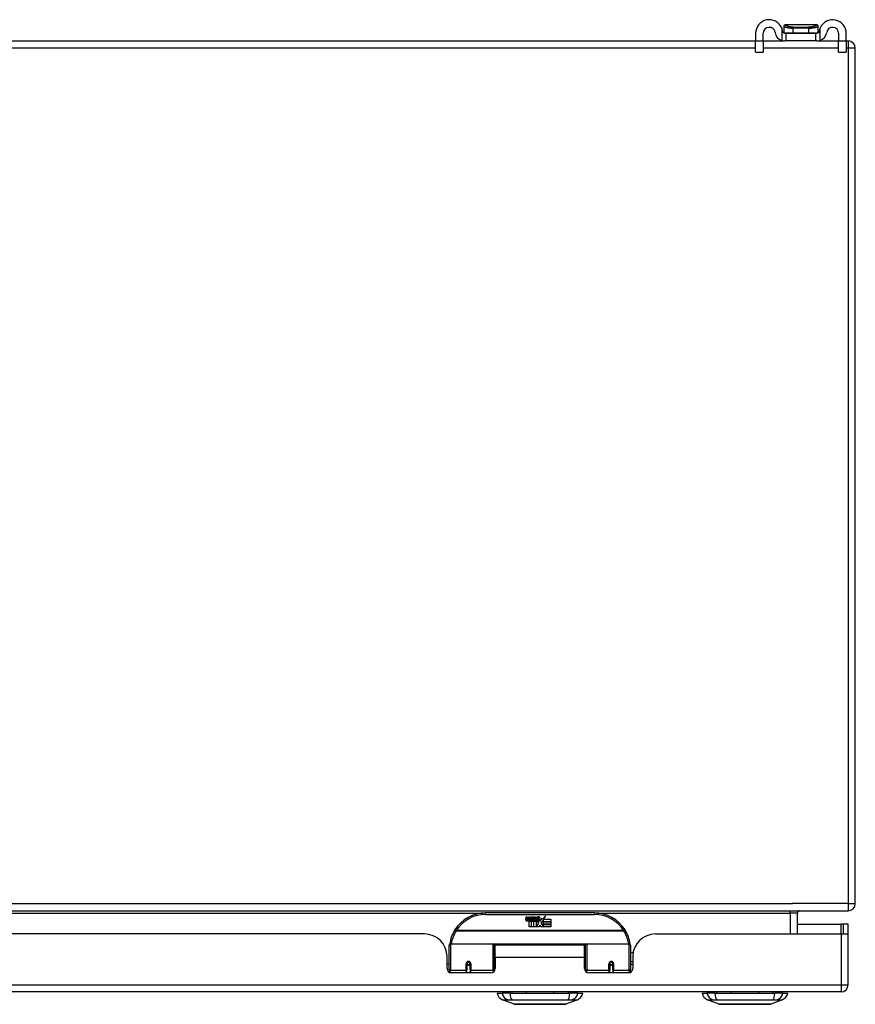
# Model space of a CAD drawing. Header units: inches. Extents: x 25 to 627, y 68 to 295.
# Tile 7 of 28: x 133 to 145, y 68 to 82. Entities that reach past the tile are written whole.
import ezdxf

# ---------------------------------------------------------------- set-up
doc = ezdxf.new("R2010")
doc.units = ezdxf.units.IN
doc.header["$MEASUREMENT"] = 0
doc.layers.add('Visible Edges(ANSI)', color=7, linetype='Continuous', lineweight=25)
doc.layers.add('Visible Tangent Edges(ANSI)', color=7, linetype='Continuous', lineweight=25)

msp = doc.modelspace()

# ---------------------------------------------------------------- linework, layer by layer
at = {"layer": 'Visible Edges(ANSI)'}
for p, q in [((144.005, 81.688), (144.005, 81.687)), ((144.005, 81.687), (144.005, 81.597)), ((144.458, 81.708), (144.025, 81.708)), ((144.477, 81.687), (144.477, 81.688)), ((144.477, 81.597), (144.477, 81.687)), ((143.616, 81.589), (143.616, 81.483)), ((143.721, 81.483), (143.721, 81.589)), ((144.02, 81.589), (144.038, 81.589)), ((144.038, 81.484), (144.038, 81.589)), ((144.038, 81.589), (144.444, 81.589)), ((144.444, 81.589), (144.462, 81.589)), ((144.444, 81.589), (144.444, 81.484)), ((144.761, 81.589), (144.761, 81.483)), ((144.866, 81.483), (144.866, 81.589)), ((85.09, 81.484), (143.616, 81.484)), ((143.616, 81.327), (143.616, 81.483)), ((143.721, 81.484), (144.02, 81.484)), ((143.721, 81.483), (143.721, 81.327)), ((144.038, 81.484), (144.02, 81.484)), ((144.444, 81.484), (144.038, 81.484)), ((144.462, 81.484), (144.444, 81.484)), ((144.462, 81.484), (144.761, 81.484)), ((144.761, 81.327), (144.761, 81.483)), ((144.866, 81.484), (144.892, 81.484)), ((144.866, 81.483), (144.866, 81.327)), ((144.991, 69.583), (144.991, 81.385)), ((143.616, 81.327), (143.721, 81.327)), ((144.761, 81.327), (144.866, 81.327)), ((85.09, 69.484), (144.892, 69.484)), ((141.393, 69.454), (139.893, 69.454)), ((140.677, 69.368), (140.72, 69.414)), ((140.72, 69.414), (140.696, 69.367)), ((144.193, 69.165), (144.193, 69.453)), ((140.447, 69.366), (140.454, 69.4)), ((140.454, 69.4), (140.467, 69.4)), ((140.467, 69.4), (140.461, 69.365)), ((140.484, 69.377), (140.488, 69.4)), ((140.488, 69.4), (140.501, 69.4)), ((140.493, 69.262), (140.493, 69.341)), ((140.501, 69.4), (140.495, 69.365)), ((140.511, 69.349), (140.51, 69.342)), ((140.51, 69.342), (140.522, 69.342)), ((140.514, 69.355), (140.512, 69.355)), ((140.514, 69.345), (140.514, 69.355)), ((140.525, 69.345), (140.514, 69.345)), ((140.517, 69.377), (140.521, 69.4)), ((140.521, 69.4), (140.535, 69.4)), ((140.522, 69.342), (140.522, 69.262)), ((140.535, 69.4), (140.525, 69.345)), ((140.527, 69.342), (140.549, 69.342)), ((140.527, 69.262), (140.527, 69.342)), ((140.531, 69.345), (140.555, 69.372)), ((140.547, 69.345), (140.531, 69.345)), ((140.542, 69.4), (140.558, 69.4)), ((140.555, 69.372), (140.542, 69.4)), ((140.56, 69.364), (140.547, 69.345)), ((140.549, 69.342), (140.556, 69.353)), ((140.556, 69.353), (140.556, 69.262)), ((140.558, 69.4), (140.565, 69.38)), ((140.563, 69.364), (140.56, 69.364)), ((140.56, 69.36), (140.568, 69.342)), ((140.56, 69.262), (140.56, 69.36)), ((140.57, 69.345), (140.563, 69.364)), ((140.565, 69.38), (140.568, 69.38)), ((140.568, 69.38), (140.581, 69.4)), ((140.568, 69.342), (140.59, 69.342)), ((140.587, 69.345), (140.57, 69.345)), ((140.597, 69.4), (140.573, 69.372)), ((140.573, 69.372), (140.587, 69.345)), ((140.581, 69.4), (140.597, 69.4)), ((140.59, 69.342), (140.59, 69.263)), ((140.59, 69.263), (140.627, 69.312)), ((140.596, 69.376), (140.633, 69.376)), ((140.603, 69.388), (140.603, 69.397)), ((140.627, 69.312), (140.606, 69.342)), ((140.631, 69.367), (140.607, 69.367)), ((140.641, 69.288), (140.627, 69.262)), ((140.636, 69.35), (140.643, 69.338)), ((140.659, 69.262), (140.641, 69.288)), ((140.643, 69.338), (140.675, 69.382)), ((140.677, 69.344), (140.657, 69.316)), ((140.657, 69.316), (140.694, 69.262)), ((140.675, 69.382), (140.677, 69.368)), ((140.679, 69.334), (140.677, 69.344)), ((140.694, 69.363), (140.679, 69.334)), ((140.694, 69.334), (140.694, 69.363)), ((140.793, 69.334), (140.694, 69.334)), ((140.694, 69.33), (140.793, 69.33)), ((140.694, 69.298), (140.694, 69.33)), ((140.793, 69.298), (140.694, 69.298)), ((140.694, 69.294), (140.793, 69.294)), ((140.694, 69.262), (140.694, 69.294)), ((140.696, 69.367), (140.793, 69.367)), ((140.793, 69.367), (140.793, 69.334)), ((140.793, 69.33), (140.793, 69.298)), ((140.793, 69.294), (140.793, 69.262)), ((144.193, 69.299), (144.794, 69.299)), ((144.825, 69.299), (144.794, 69.299)), ((144.893, 69.299), (144.825, 69.299)), ((144.825, 69.299), (144.825, 69.165)), ((144.893, 69.182), (144.893, 69.299)), ((139.05, 69.165), (125.135, 69.165)), ((140.522, 69.262), (140.493, 69.262)), ((140.556, 69.262), (140.527, 69.262)), ((140.627, 69.262), (140.56, 69.262)), ((140.793, 69.262), (140.659, 69.262)), ((142.236, 69.165), (144.794, 69.165)), ((144.794, 69.165), (144.891, 69.165)), ((144.893, 68.464), (144.893, 69.182)), ((139.393, 68.68), (139.393, 69.01)), ((139.412, 69.029), (139.997, 69.029)), ((140.013, 69.014), (140.013, 68.676)), ((140.027, 68.842), (140.027, 69.01)), ((141.258, 69.01), (140.027, 69.01)), ((141.258, 68.842), (141.258, 69.01)), ((141.273, 68.676), (141.273, 69.014)), ((141.288, 69.029), (141.873, 69.029)), ((141.893, 69.01), (141.893, 68.68)), ((141.273, 68.937), (141.258, 68.937)), ((141.928, 68.905), (141.893, 68.905)), ((139.362, 68.687), (139.362, 68.853)), ((139.393, 68.745), (139.362, 68.745)), ((139.637, 68.757), (139.637, 68.67)), ((139.639, 68.755), (139.637, 68.755)), ((139.639, 68.766), (139.639, 68.757)), ((139.643, 68.745), (139.64, 68.745)), ((139.677, 68.745), (139.674, 68.745)), ((139.678, 68.757), (139.678, 68.766)), ((139.68, 68.755), (139.678, 68.755)), ((139.68, 68.67), (139.68, 68.757)), ((140.027, 68.842), (140.027, 68.687)), ((141.258, 68.687), (141.258, 68.842)), ((141.273, 68.746), (141.258, 68.746)), ((141.605, 68.757), (141.605, 68.67)), ((141.607, 68.754), (141.605, 68.754)), ((141.611, 68.745), (141.609, 68.745)), ((141.645, 68.745), (141.643, 68.745)), ((141.648, 68.763), (141.646, 68.762)), ((141.646, 68.755), (141.648, 68.755)), ((141.647, 68.757), (141.647, 68.762)), ((141.649, 68.67), (141.649, 68.757)), ((141.924, 68.779), (141.893, 68.779)), ((141.924, 68.745), (141.893, 68.745)), ((141.924, 68.853), (141.924, 68.687)), ((139.393, 68.68), (139.393, 68.635)), ((139.968, 68.628), (139.421, 68.628)), ((139.637, 68.628), (139.637, 68.67)), ((139.68, 68.67), (139.68, 68.628)), ((140.013, 68.648), (140.013, 68.676)), ((141.273, 68.676), (141.273, 68.648)), ((141.865, 68.628), (141.317, 68.628)), ((141.605, 68.628), (141.605, 68.67)), ((141.649, 68.67), (141.649, 68.628)), ((141.893, 68.635), (141.893, 68.68)), ((144.794, 68.365), (85.189, 68.365)), ((140.052, 68.349), (140.12, 68.349)), ((140.231, 68.349), (140.12, 68.349)), ((140.231, 68.349), (141.054, 68.349)), ((140.255, 68.365), (140.255, 68.349)), ((140.455, 68.365), (140.455, 68.349)), ((140.831, 68.365), (140.831, 68.349)), ((141.03, 68.365), (141.03, 68.349)), ((141.165, 68.349), (141.054, 68.349)), ((141.165, 68.349), (141.233, 68.349)), ((142.878, 68.349), (142.946, 68.349)), ((143.057, 68.349), (142.946, 68.349)), ((143.057, 68.349), (143.88, 68.349)), ((143.081, 68.365), (143.081, 68.349)), ((143.281, 68.365), (143.281, 68.349)), ((143.657, 68.365), (143.657, 68.349)), ((143.856, 68.365), (143.856, 68.349)), ((143.991, 68.349), (143.88, 68.349)), ((143.991, 68.349), (144.059, 68.349)), ((140.286, 68.195), (140.126, 68.257)), ((141.159, 68.257), (140.999, 68.195)), ((143.112, 68.195), (142.952, 68.257)), ((143.985, 68.257), (143.826, 68.195))]:
    msp.add_line(p, q, dxfattribs=at)
at = {"layer": 'Visible Edges(ANSI)', "flags": 128}
for points in [[(143.989, 81.616), (143.989, 81.618), (143.989, 81.62), (143.988, 81.622), (143.988, 81.624), (143.988, 81.626), (143.987, 81.628), (143.987, 81.63), (143.986, 81.632), (143.986, 81.634), (143.985, 81.636), (143.985, 81.638), (143.984, 81.64), (143.984, 81.642), (143.983, 81.644), (143.982, 81.646), (143.982, 81.648), (143.981, 81.65), (143.981, 81.652), (143.98, 81.654), (143.979, 81.655), (143.978, 81.657), (143.978, 81.659), (143.977, 81.661), (143.976, 81.663)], [(144.506, 81.663), (144.505, 81.661), (144.505, 81.659), (144.504, 81.657), (144.503, 81.655), (144.502, 81.654), (144.502, 81.652), (144.501, 81.65), (144.5, 81.648), (144.5, 81.646), (144.499, 81.644), (144.499, 81.642), (144.498, 81.64), (144.498, 81.638), (144.497, 81.636), (144.497, 81.634), (144.496, 81.632), (144.496, 81.63), (144.495, 81.628), (144.495, 81.626), (144.494, 81.624), (144.494, 81.622), (144.494, 81.62), (144.493, 81.618), (144.493, 81.616)], [(144.02, 81.589), (144.018, 81.589), (144.017, 81.59), (144.015, 81.59), (144.014, 81.59), (144.012, 81.59), (144.011, 81.591), (144.009, 81.591), (144.007, 81.592), (144.006, 81.593), (144.004, 81.594), (144.003, 81.595), (144.001, 81.596), (143.999, 81.597), (143.998, 81.599), (143.997, 81.6), (143.995, 81.601), (143.994, 81.603), (143.993, 81.605), (143.992, 81.606), (143.991, 81.608), (143.991, 81.61), (143.99, 81.612), (143.99, 81.614), (143.989, 81.616)], [(144.493, 81.616), (144.493, 81.614), (144.492, 81.612), (144.492, 81.61), (144.491, 81.608), (144.49, 81.606), (144.489, 81.605), (144.488, 81.603), (144.487, 81.601), (144.486, 81.6), (144.484, 81.599), (144.483, 81.597), (144.481, 81.596), (144.48, 81.595), (144.478, 81.594), (144.477, 81.593), (144.475, 81.592), (144.473, 81.591), (144.472, 81.591), (144.47, 81.59), (144.468, 81.59), (144.467, 81.59), (144.465, 81.59), (144.464, 81.589), (144.462, 81.589)], [(143.976, 81.492), (143.978, 81.491), (143.98, 81.49), (143.982, 81.49), (143.984, 81.489), (143.986, 81.489), (143.988, 81.488), (143.99, 81.488), (143.992, 81.487), (143.994, 81.487), (143.996, 81.487), (143.998, 81.486), (144, 81.486), (144.001, 81.486), (144.003, 81.485), (144.005, 81.485), (144.007, 81.485), (144.009, 81.485), (144.01, 81.485), (144.012, 81.485), (144.014, 81.485), (144.015, 81.485), (144.017, 81.484), (144.018, 81.484), (144.02, 81.484)], [(144.462, 81.484), (144.464, 81.484), (144.465, 81.484), (144.467, 81.485), (144.468, 81.485), (144.47, 81.485), (144.472, 81.485), (144.473, 81.485), (144.475, 81.485), (144.477, 81.485), (144.479, 81.485), (144.481, 81.486), (144.483, 81.486), (144.485, 81.486), (144.487, 81.487), (144.489, 81.487), (144.491, 81.487), (144.493, 81.488), (144.494, 81.488), (144.496, 81.489), (144.498, 81.489), (144.5, 81.49), (144.502, 81.49), (144.504, 81.491), (144.506, 81.492)], [(139.398, 69.028), (139.398, 69.028), (139.398, 69.028), (139.398, 69.028), (139.398, 69.027), (139.398, 69.027), (139.398, 69.027), (139.398, 69.027), (139.398, 69.026), (139.398, 69.026), (139.398, 69.026), (139.398, 69.026), (139.398, 69.025), (139.398, 69.025), (139.398, 69.025), (139.398, 69.025), (139.398, 69.024), (139.398, 69.024), (139.397, 69.024), (139.397, 69.024), (139.397, 69.023), (139.397, 69.023), (139.397, 69.023), (139.397, 69.023), (139.397, 69.022)], [(141.888, 69.022), (141.888, 69.023), (141.888, 69.023), (141.888, 69.023), (141.888, 69.023), (141.888, 69.024), (141.888, 69.024), (141.888, 69.024), (141.888, 69.024), (141.888, 69.025), (141.888, 69.025), (141.888, 69.025), (141.888, 69.025), (141.888, 69.026), (141.887, 69.026), (141.887, 69.026), (141.887, 69.026), (141.887, 69.027), (141.887, 69.027), (141.887, 69.027), (141.887, 69.027), (141.887, 69.028), (141.887, 69.028), (141.887, 69.028), (141.887, 69.028)], [(139.637, 68.757), (139.637, 68.76), (139.637, 68.763), (139.638, 68.765), (139.639, 68.768), (139.641, 68.77), (139.643, 68.772), (139.645, 68.774), (139.647, 68.776), (139.65, 68.777), (139.653, 68.778), (139.655, 68.779), (139.658, 68.779), (139.661, 68.779), (139.664, 68.778), (139.667, 68.777), (139.67, 68.776), (139.672, 68.774), (139.674, 68.772), (139.676, 68.77), (139.677, 68.768), (139.679, 68.765), (139.679, 68.763), (139.68, 68.76), (139.68, 68.757)], [(141.605, 68.757), (141.605, 68.76), (141.606, 68.763), (141.607, 68.765), (141.608, 68.768), (141.609, 68.77), (141.611, 68.772), (141.613, 68.774), (141.616, 68.776), (141.618, 68.777), (141.621, 68.778), (141.624, 68.779), (141.627, 68.779), (141.63, 68.779), (141.633, 68.778), (141.635, 68.777), (141.638, 68.776), (141.64, 68.774), (141.643, 68.772), (141.644, 68.77), (141.646, 68.768), (141.647, 68.765), (141.648, 68.763), (141.648, 68.76), (141.649, 68.757)], [(140.027, 68.709), (140.027, 68.709), (140.027, 68.709), (140.027, 68.709), (140.027, 68.709), (140.027, 68.709), (140.027, 68.709), (140.027, 68.709), (140.027, 68.709), (140.027, 68.709), (140.027, 68.71), (140.027, 68.71), (140.027, 68.71), (140.027, 68.71), (140.027, 68.71), (140.027, 68.71), (140.027, 68.71), (140.027, 68.71), (140.027, 68.71), (140.027, 68.71), (140.027, 68.71), (140.027, 68.71), (140.027, 68.71), (140.027, 68.71), (140.027, 68.71)], [(141.258, 68.71), (141.258, 68.71), (141.258, 68.71), (141.258, 68.71), (141.258, 68.71), (141.258, 68.71), (141.258, 68.71), (141.258, 68.71), (141.258, 68.71), (141.258, 68.71), (141.258, 68.71), (141.258, 68.71), (141.258, 68.71), (141.258, 68.71), (141.258, 68.71), (141.258, 68.709), (141.258, 68.709), (141.258, 68.709), (141.258, 68.709), (141.259, 68.709), (141.259, 68.709), (141.259, 68.709), (141.259, 68.709), (141.259, 68.709), (141.259, 68.709)], [(140.288, 68.194), (140.288, 68.194), (140.289, 68.194), (140.291, 68.194), (140.294, 68.194), (140.298, 68.194), (140.303, 68.194), (140.308, 68.194), (140.315, 68.194), (140.322, 68.194), (140.329, 68.194), (140.338, 68.194), (140.347, 68.194), (140.357, 68.194), (140.368, 68.194), (140.379, 68.194), (140.391, 68.194), (140.404, 68.194), (140.417, 68.194), (140.431, 68.194), (140.445, 68.194), (140.46, 68.194), (140.475, 68.194), (140.49, 68.194), (140.506, 68.194), (140.523, 68.194), (140.539, 68.194), (140.556, 68.194), (140.573, 68.194), (140.59, 68.194), (140.608, 68.194), (140.625, 68.194), (140.643, 68.194), (140.66, 68.194), (140.677, 68.194), (140.695, 68.194), (140.712, 68.194), (140.729, 68.194), (140.746, 68.194), (140.762, 68.194), (140.779, 68.194), (140.795, 68.194), (140.81, 68.194), (140.826, 68.194), (140.84, 68.194), (140.855, 68.194), (140.868, 68.194), (140.881, 68.194), (140.894, 68.194), (140.906, 68.194), (140.917, 68.194), (140.928, 68.194), (140.938, 68.194), (140.947, 68.194), (140.956, 68.194), (140.964, 68.194), (140.971, 68.194), (140.977, 68.194), (140.982, 68.194), (140.987, 68.194), (140.991, 68.194), (140.994, 68.194), (140.996, 68.194), (140.997, 68.194), (140.998, 68.194)], [(143.114, 68.194), (143.114, 68.194), (143.115, 68.194), (143.117, 68.194), (143.12, 68.194), (143.124, 68.194), (143.129, 68.194), (143.134, 68.194), (143.141, 68.194), (143.148, 68.194), (143.155, 68.194), (143.164, 68.194), (143.173, 68.194), (143.183, 68.194), (143.194, 68.194), (143.205, 68.194), (143.217, 68.194), (143.23, 68.194), (143.243, 68.194), (143.257, 68.194), (143.271, 68.194), (143.286, 68.194), (143.301, 68.194), (143.317, 68.194), (143.333, 68.194), (143.349, 68.194), (143.366, 68.194), (143.382, 68.194), (143.399, 68.194), (143.417, 68.194), (143.434, 68.194), (143.451, 68.194), (143.469, 68.194), (143.486, 68.194), (143.504, 68.194), (143.521, 68.194), (143.538, 68.194), (143.555, 68.194), (143.572, 68.194), (143.589, 68.194), (143.605, 68.194), (143.621, 68.194), (143.637, 68.194), (143.652, 68.194), (143.666, 68.194), (143.681, 68.194), (143.694, 68.194), (143.707, 68.194), (143.72, 68.194), (143.732, 68.194), (143.743, 68.194), (143.754, 68.194), (143.764, 68.194), (143.773, 68.194), (143.782, 68.194), (143.79, 68.194), (143.797, 68.194), (143.803, 68.194), (143.808, 68.194), (143.813, 68.194), (143.817, 68.194), (143.82, 68.194), (143.822, 68.194), (143.823, 68.194), (143.824, 68.194)]]:
    msp.add_lwpolyline(points, dxfattribs=at)
at = {"layer": 'Visible Edges(ANSI)'}
for centre in [(139.658, 68.757), (141.627, 68.757)]:
    msp.add_circle(centre, 0.0197, dxfattribs=at)
for centre, radius, start, end in [((143.804, 81.589), 0.188, 23.0739, 180), ((144.679, 81.589), 0.187, 0, 156.9261), ((143.804, 81.589), 0.0825, 8.1564, 180), ((144.025, 81.688), 0.0197, 90, 180), ((144.458, 81.688), 0.0197, 0, 90), ((144.679, 81.589), 0.0825, 0, 171.8436), ((144.02, 81.62), 0.136, 188.1564, 251.2171), ((144.013, 81.597), 0.00787, 180, 218.1289), ((144.469, 81.597), 0.00787, 321.8711, 0), ((144.462, 81.62), 0.136, 288.7829, 351.8436), ((144.892, 81.385), 0.099, 0, 90), ((144.892, 69.583), 0.099, 270, 0), ((139.893, 68.954), 0.5, 90, 147.7623), ((141.393, 68.954), 0.5, 32.2377, 90), ((144.224, 69.453), 0.031, 90, 180), ((140.476, 69.36), 0.0288, 169, 198.4748), ((140.458, 69.354), 0.0105, 198.4748, 269.6788), ((140.458, 69.368), 0.0246, 269.6788, 333.9508), ((140.473, 69.363), 0.0123, 169.9922, 203.5487), ((140.467, 69.361), 0.006, 203.5487, 276.1027), ((140.467, 69.367), 0.0126, 276.1027, 327.6083), ((140.438, 69.385), 0.0465, 328.5584, 350.8257), ((140.509, 69.359), 0.0288, 183.6169, 196.9928), ((140.491, 69.354), 0.0101, 196.9928, 269.4776), ((140.491, 69.368), 0.024, 269.4776, 327.4114), ((140.493, 69.365), 0.024, 268.7952, 316.5849), ((140.507, 69.363), 0.0123, 170, 203.5571), ((140.501, 69.361), 0.006, 203.5571, 276.03), ((140.5, 69.367), 0.0126, 276.03, 327.5992), ((140.472, 69.385), 0.0465, 327.5992, 350), ((140.622, 69.365), 0.0282, 156.1555, 203.8445), ((140.61, 69.359), 0.0152, 203.8445, 265.0802), ((140.621, 69.339), 0.0607, 81.5605, 107.3343), ((140.614, 69.36), 0.0307, 64.6784, 112.5609), ((140.616, 69.363), 0.00955, 151.4547, 231.1652), ((140.614, 69.374), 0.033, 257.079, 313.1785), ((140.614, 69.374), 0.0299, 260.4085, 314.1684), ((140.616, 69.364), 0.0109, 231.1652, 289.3797), ((140.615, 69.369), 0.0168, 289.3797, 352.9975), ((140.624, 69.379), 0.0096, 343.5261, 64.6784), ((140.627, 69.38), 0.0197, 356.5646, 81.5605), ((140.607, 69.381), 0.0398, 314.1684, 356.5646), ((139.05, 68.853), 0.312, 0, 90), ((139.893, 68.954), 0.5, 147.7623, 171.4919), ((141.393, 68.954), 0.5, 8.5081, 32.2377), ((142.236, 68.853), 0.312, 90, 180), ((144.794, 69.182), 0.099, 350.1123, 0), ((139.412, 69.01), 0.0197, 90, 180), ((139.997, 69.014), 0.0157, 0, 90), ((141.288, 69.014), 0.0157, 90, 180), ((141.873, 69.01), 0.0197, 0, 90), ((139.658, 68.757), 0.0217, 180, 0), ((141.627, 68.757), 0.0217, 189.147, 0), ((139.421, 68.687), 0.0591, 180, 270), ((139.968, 68.687), 0.0591, 270, 0), ((141.317, 68.687), 0.0591, 180, 270), ((141.865, 68.687), 0.0591, 270, 0), ((144.794, 68.464), 0.099, 270, 0), ((140.169, 68.367), 0.118, 188.6009, 248.7495), ((141.116, 68.367), 0.118, 291.2505, 351.3991), ((142.995, 68.367), 0.118, 188.6009, 248.7495), ((143.942, 68.367), 0.118, 291.2505, 351.3991), ((140.288, 68.199), 0.00492, 248.7495, 269.7912), ((140.998, 68.199), 0.00492, 270.2088, 291.2505), ((143.114, 68.199), 0.00492, 248.7495, 269.7912), ((143.824, 68.199), 0.00492, 270.2088, 291.2505)]:
    msp.add_arc(centre, radius, start, end, dxfattribs=at)
for start_param, end_param in [(3.444465, 3.571292), (5.853486, 5.980313)]:
    msp.add_ellipse((139.658, 68.765), major_axis=(0.0217, 0), ratio=0.267949, start_param=start_param, end_param=end_param, dxfattribs=at)
at = {"layer": 'Visible Tangent Edges(ANSI)'}
for p, q in [((143.976, 81.663), (143.976, 81.492)), ((144.136, 81.597), (144.136, 81.66)), ((144.346, 81.66), (144.136, 81.66)), ((144.138, 81.674), (144.344, 81.674)), ((144.346, 81.66), (144.346, 81.597)), ((144.506, 81.492), (144.506, 81.663)), ((144.005, 81.597), (144.136, 81.597)), ((144.136, 81.597), (144.346, 81.597)), ((144.346, 81.597), (144.477, 81.597)), ((143.616, 81.385), (85.09, 81.385)), ((143.721, 81.483), (143.616, 81.483)), ((144.761, 81.385), (143.721, 81.385)), ((144.866, 81.483), (144.761, 81.483)), ((144.892, 81.385), (144.866, 81.385)), ((144.892, 81.484), (144.892, 81.385)), ((144.991, 81.385), (144.892, 81.385)), ((144.892, 81.385), (144.892, 69.583)), ((85.09, 69.583), (144.125, 69.583)), ((144.892, 69.583), (144.125, 69.583)), ((144.892, 69.583), (144.991, 69.583)), ((144.892, 69.583), (144.892, 69.484)), ((124.323, 69.453), (139.861, 69.453)), ((139.893, 69.435), (139.893, 69.454)), ((139.893, 69.435), (141.393, 69.435)), ((141.393, 69.454), (141.393, 69.435)), ((141.424, 69.453), (144.094, 69.453)), ((144.094, 69.453), (144.094, 69.484)), ((144.193, 69.453), (144.094, 69.453)), ((144.094, 69.453), (144.094, 69.165)), ((144.794, 69.165), (144.794, 69.299)), ((139.486, 69.211), (139.47, 69.221)), ((141.799, 69.211), (139.486, 69.211)), ((139.486, 69.207), (139.486, 69.211)), ((139.486, 69.207), (141.799, 69.207)), ((141.816, 69.221), (141.799, 69.211)), ((141.799, 69.211), (141.799, 69.207)), ((144.794, 69.165), (144.794, 68.464)), ((139.412, 69.029), (139.412, 68.661)), ((139.997, 68.661), (139.997, 69.029)), ((141.275, 69.022), (140.01, 69.022)), ((141.288, 69.029), (141.288, 68.661)), ((141.873, 68.661), (141.873, 69.029)), ((139.627, 68.661), (139.627, 68.753)), ((139.649, 68.777), (139.667, 68.777)), ((139.69, 68.753), (139.69, 68.661)), ((141.258, 68.842), (140.027, 68.842)), ((141.595, 68.661), (141.595, 68.753)), ((141.658, 68.753), (141.658, 68.661)), ((139.412, 68.629), (139.412, 68.661)), ((139.627, 68.661), (139.412, 68.661)), ((139.627, 68.661), (139.627, 68.628)), ((139.997, 68.661), (139.69, 68.661)), ((139.69, 68.628), (139.69, 68.661)), ((139.997, 68.661), (139.997, 68.636)), ((141.288, 68.636), (141.288, 68.661)), ((141.595, 68.661), (141.288, 68.661)), ((141.595, 68.661), (141.595, 68.628)), ((141.873, 68.661), (141.658, 68.661)), ((141.658, 68.628), (141.658, 68.661)), ((141.873, 68.661), (141.873, 68.629)), ((85.189, 68.464), (144.794, 68.464)), ((144.794, 68.464), (144.893, 68.464)), ((144.794, 68.464), (144.794, 68.365)), ((143.985, 68.257), (143.826, 68.195))]:
    msp.add_line(p, q, dxfattribs=at)
at = {"layer": 'Visible Tangent Edges(ANSI)', "flags": 128}
for points in [[(144.005, 81.687), (144.005, 81.686), (144.006, 81.685), (144.007, 81.684), (144.009, 81.683), (144.011, 81.682), (144.014, 81.68), (144.018, 81.679), (144.021, 81.677), (144.026, 81.676), (144.03, 81.674), (144.035, 81.673), (144.041, 81.671), (144.047, 81.67), (144.053, 81.668), (144.06, 81.667), (144.067, 81.666), (144.075, 81.665), (144.083, 81.664), (144.091, 81.663), (144.1, 81.662), (144.108, 81.661), (144.117, 81.661), (144.127, 81.661), (144.136, 81.66)], [(144.138, 81.674), (144.129, 81.675), (144.12, 81.675), (144.112, 81.675), (144.104, 81.676), (144.096, 81.677), (144.088, 81.678), (144.081, 81.68), (144.074, 81.681), (144.067, 81.682), (144.061, 81.684), (144.055, 81.686), (144.05, 81.688), (144.045, 81.689), (144.04, 81.691), (144.036, 81.693), (144.033, 81.695), (144.03, 81.697), (144.027, 81.698), (144.025, 81.7), (144.023, 81.701), (144.022, 81.703), (144.021, 81.704), (144.021, 81.705), (144.022, 81.706)], [(144.022, 81.706), (144.022, 81.706), (144.022, 81.706), (144.022, 81.707), (144.022, 81.707), (144.022, 81.707), (144.023, 81.707), (144.023, 81.707), (144.023, 81.707), (144.023, 81.707), (144.023, 81.707), (144.023, 81.707), (144.023, 81.707), (144.023, 81.707), (144.024, 81.707), (144.024, 81.707), (144.024, 81.707), (144.024, 81.708), (144.024, 81.708), (144.024, 81.708), (144.024, 81.708), (144.024, 81.708), (144.024, 81.708), (144.024, 81.708), (144.025, 81.708)], [(144.46, 81.706), (144.461, 81.705), (144.461, 81.704), (144.46, 81.703), (144.459, 81.701), (144.457, 81.7), (144.455, 81.698), (144.453, 81.697), (144.45, 81.695), (144.446, 81.693), (144.442, 81.691), (144.437, 81.689), (144.432, 81.688), (144.427, 81.686), (144.421, 81.684), (144.415, 81.682), (144.408, 81.681), (144.401, 81.68), (144.394, 81.678), (144.386, 81.677), (144.378, 81.676), (144.37, 81.675), (144.362, 81.675), (144.353, 81.675), (144.344, 81.674)], [(144.346, 81.66), (144.356, 81.661), (144.365, 81.661), (144.374, 81.661), (144.383, 81.662), (144.391, 81.663), (144.399, 81.664), (144.407, 81.665), (144.415, 81.666), (144.422, 81.667), (144.429, 81.668), (144.435, 81.67), (144.441, 81.671), (144.447, 81.673), (144.452, 81.674), (144.457, 81.676), (144.461, 81.677), (144.465, 81.679), (144.468, 81.68), (144.471, 81.682), (144.473, 81.683), (144.475, 81.684), (144.476, 81.685), (144.477, 81.686), (144.477, 81.687)], [(144.458, 81.708), (144.458, 81.708), (144.458, 81.708), (144.458, 81.708), (144.458, 81.708), (144.458, 81.708), (144.458, 81.708), (144.458, 81.708), (144.459, 81.707), (144.459, 81.707), (144.459, 81.707), (144.459, 81.707), (144.459, 81.707), (144.459, 81.707), (144.459, 81.707), (144.459, 81.707), (144.459, 81.707), (144.46, 81.707), (144.46, 81.707), (144.46, 81.707), (144.46, 81.707), (144.46, 81.707), (144.46, 81.706), (144.46, 81.706), (144.46, 81.706)], [(140.027, 68.891), (140.026, 68.89), (140.026, 68.89), (140.025, 68.889), (140.024, 68.889), (140.024, 68.888), (140.023, 68.888), (140.022, 68.887), (140.022, 68.887), (140.021, 68.886), (140.021, 68.885), (140.02, 68.885), (140.019, 68.884), (140.019, 68.884), (140.018, 68.883), (140.018, 68.883), (140.017, 68.882), (140.016, 68.882), (140.016, 68.881), (140.015, 68.88), (140.015, 68.88), (140.014, 68.879), (140.014, 68.879), (140.013, 68.878), (140.013, 68.877)], [(140.013, 68.831), (140.013, 68.833), (140.013, 68.834), (140.013, 68.836), (140.013, 68.838), (140.013, 68.839), (140.014, 68.841), (140.014, 68.843), (140.015, 68.844), (140.015, 68.846), (140.015, 68.848), (140.016, 68.85), (140.017, 68.851), (140.017, 68.853), (140.018, 68.855), (140.019, 68.857), (140.019, 68.859), (140.02, 68.86), (140.021, 68.862), (140.022, 68.864), (140.023, 68.866), (140.024, 68.868), (140.025, 68.869), (140.026, 68.871), (140.027, 68.873)], [(139.69, 68.753), (139.69, 68.757), (139.689, 68.761), (139.688, 68.765), (139.686, 68.768), (139.684, 68.772), (139.681, 68.775), (139.678, 68.778), (139.675, 68.781), (139.671, 68.783), (139.667, 68.785), (139.663, 68.786), (139.658, 68.786), (139.654, 68.786), (139.65, 68.785), (139.646, 68.783), (139.642, 68.781), (139.639, 68.778), (139.636, 68.775), (139.633, 68.772), (139.631, 68.768), (139.629, 68.765), (139.628, 68.761), (139.627, 68.757), (139.627, 68.753)], [(140.027, 68.749), (140.026, 68.747), (140.026, 68.744), (140.025, 68.742), (140.025, 68.739), (140.024, 68.737), (140.023, 68.734), (140.023, 68.732), (140.022, 68.729), (140.022, 68.727), (140.021, 68.724), (140.021, 68.722), (140.02, 68.719), (140.02, 68.717), (140.019, 68.714), (140.019, 68.712), (140.018, 68.709), (140.018, 68.706), (140.018, 68.704), (140.017, 68.701), (140.017, 68.699), (140.017, 68.696), (140.016, 68.693), (140.016, 68.691), (140.016, 68.688)], [(141.27, 68.688), (141.269, 68.691), (141.269, 68.693), (141.269, 68.696), (141.268, 68.698), (141.268, 68.701), (141.268, 68.703), (141.267, 68.706), (141.267, 68.708), (141.267, 68.71), (141.266, 68.713), (141.266, 68.715), (141.265, 68.718), (141.265, 68.72), (141.264, 68.723), (141.264, 68.725), (141.263, 68.727), (141.263, 68.73), (141.262, 68.732), (141.262, 68.735), (141.261, 68.737), (141.261, 68.739), (141.26, 68.742), (141.26, 68.744), (141.259, 68.747)], [(141.658, 68.753), (141.658, 68.757), (141.657, 68.761), (141.656, 68.765), (141.655, 68.768), (141.652, 68.772), (141.65, 68.775), (141.647, 68.778), (141.643, 68.781), (141.639, 68.783), (141.635, 68.785), (141.631, 68.786), (141.627, 68.786), (141.623, 68.786), (141.618, 68.785), (141.614, 68.783), (141.611, 68.781), (141.607, 68.778), (141.604, 68.775), (141.601, 68.772), (141.599, 68.768), (141.598, 68.765), (141.596, 68.761), (141.596, 68.757), (141.595, 68.753)], [(140.126, 68.257), (140.126, 68.257), (140.127, 68.257), (140.127, 68.257), (140.128, 68.257), (140.129, 68.257), (140.131, 68.257), (140.133, 68.257), (140.135, 68.256), (140.137, 68.256), (140.14, 68.256), (140.142, 68.256), (140.145, 68.256), (140.149, 68.256), (140.152, 68.256), (140.156, 68.256), (140.16, 68.256), (140.164, 68.256), (140.169, 68.256), (140.173, 68.256), (140.178, 68.256), (140.184, 68.255), (140.189, 68.255), (140.194, 68.255), (140.203, 68.255)], [(140.203, 68.255), (140.204, 68.255), (140.205, 68.255), (140.207, 68.255), (140.209, 68.255), (140.21, 68.255), (140.212, 68.255), (140.214, 68.255), (140.216, 68.255), (140.218, 68.255), (140.22, 68.255), (140.222, 68.255), (140.224, 68.255), (140.226, 68.255), (140.228, 68.255), (140.231, 68.255), (140.233, 68.255), (140.235, 68.255), (140.238, 68.255), (140.241, 68.255), (140.243, 68.255), (140.246, 68.255), (140.248, 68.255), (140.251, 68.255), (140.254, 68.255)], [(140.254, 68.255), (140.288, 68.255), (140.319, 68.256), (140.35, 68.256), (140.382, 68.256), (140.414, 68.256), (140.446, 68.256), (140.478, 68.256), (140.511, 68.256), (140.544, 68.257), (140.576, 68.257), (140.609, 68.257), (140.642, 68.257), (140.675, 68.257), (140.708, 68.257), (140.741, 68.257), (140.774, 68.256), (140.807, 68.256), (140.839, 68.256), (140.871, 68.256), (140.903, 68.256), (140.935, 68.256), (140.967, 68.256), (140.998, 68.255), (141.031, 68.255)], [(140.368, 68.194), (140.362, 68.194), (140.355, 68.194), (140.349, 68.194), (140.344, 68.194), (140.338, 68.194), (140.333, 68.194), (140.328, 68.194), (140.323, 68.194), (140.319, 68.195), (140.315, 68.195), (140.311, 68.195), (140.307, 68.195), (140.304, 68.195), (140.301, 68.195), (140.298, 68.195), (140.295, 68.195), (140.293, 68.195), (140.291, 68.195), (140.289, 68.195), (140.288, 68.195), (140.287, 68.195), (140.286, 68.195), (140.286, 68.195), (140.286, 68.195)], [(140.415, 68.194), (140.413, 68.194), (140.411, 68.194), (140.409, 68.194), (140.407, 68.194), (140.405, 68.194), (140.403, 68.194), (140.4, 68.194), (140.398, 68.194), (140.396, 68.194), (140.394, 68.194), (140.392, 68.194), (140.39, 68.194), (140.389, 68.194), (140.387, 68.194), (140.385, 68.194), (140.383, 68.194), (140.381, 68.194), (140.379, 68.194), (140.377, 68.194), (140.375, 68.194), (140.373, 68.194), (140.372, 68.194), (140.37, 68.194), (140.368, 68.194)], [(140.87, 68.194), (140.854, 68.194), (140.837, 68.194), (140.82, 68.194), (140.801, 68.194), (140.783, 68.195), (140.764, 68.195), (140.744, 68.195), (140.724, 68.195), (140.704, 68.195), (140.684, 68.195), (140.663, 68.195), (140.642, 68.195), (140.622, 68.195), (140.601, 68.195), (140.581, 68.195), (140.561, 68.195), (140.541, 68.195), (140.521, 68.195), (140.502, 68.195), (140.484, 68.194), (140.465, 68.194), (140.448, 68.194), (140.431, 68.194), (140.415, 68.194)], [(140.917, 68.194), (140.915, 68.194), (140.914, 68.194), (140.912, 68.194), (140.91, 68.194), (140.908, 68.194), (140.906, 68.194), (140.904, 68.194), (140.903, 68.194), (140.901, 68.194), (140.899, 68.194), (140.897, 68.194), (140.895, 68.194), (140.893, 68.194), (140.891, 68.194), (140.889, 68.194), (140.887, 68.194), (140.885, 68.194), (140.883, 68.194), (140.881, 68.194), (140.879, 68.194), (140.877, 68.194), (140.874, 68.194), (140.872, 68.194), (140.87, 68.194)], [(140.999, 68.195), (140.999, 68.195), (140.999, 68.195), (140.998, 68.195), (140.997, 68.195), (140.996, 68.195), (140.994, 68.195), (140.992, 68.195), (140.99, 68.195), (140.987, 68.195), (140.985, 68.195), (140.982, 68.195), (140.978, 68.195), (140.975, 68.195), (140.971, 68.195), (140.966, 68.195), (140.962, 68.194), (140.957, 68.194), (140.952, 68.194), (140.947, 68.194), (140.942, 68.194), (140.936, 68.194), (140.93, 68.194), (140.924, 68.194), (140.917, 68.194)], [(141.031, 68.255), (141.034, 68.255), (141.037, 68.255), (141.039, 68.255), (141.042, 68.255), (141.045, 68.255), (141.047, 68.255), (141.05, 68.255), (141.052, 68.255), (141.055, 68.255), (141.057, 68.255), (141.059, 68.255), (141.061, 68.255), (141.064, 68.255), (141.066, 68.255), (141.068, 68.255), (141.07, 68.255), (141.071, 68.255), (141.073, 68.255), (141.075, 68.255), (141.077, 68.255), (141.078, 68.255), (141.08, 68.255), (141.081, 68.255), (141.083, 68.255)], [(141.083, 68.255), (141.091, 68.255), (141.096, 68.255), (141.102, 68.255), (141.107, 68.256), (141.112, 68.256), (141.116, 68.256), (141.121, 68.256), (141.125, 68.256), (141.129, 68.256), (141.133, 68.256), (141.137, 68.256), (141.14, 68.256), (141.143, 68.256), (141.146, 68.256), (141.148, 68.256), (141.151, 68.256), (141.153, 68.257), (141.154, 68.257), (141.156, 68.257), (141.157, 68.257), (141.158, 68.257), (141.159, 68.257), (141.159, 68.257), (141.159, 68.257)], [(142.952, 68.257), (142.952, 68.257), (142.953, 68.257), (142.953, 68.257), (142.954, 68.257), (142.955, 68.257), (142.957, 68.257), (142.959, 68.257), (142.961, 68.256), (142.963, 68.256), (142.966, 68.256), (142.968, 68.256), (142.971, 68.256), (142.975, 68.256), (142.978, 68.256), (142.982, 68.256), (142.986, 68.256), (142.99, 68.256), (142.995, 68.256), (142.999, 68.256), (143.004, 68.256), (143.01, 68.255), (143.015, 68.255), (143.02, 68.255), (143.029, 68.255)], [(143.029, 68.255), (143.03, 68.255), (143.031, 68.255), (143.033, 68.255), (143.035, 68.255), (143.036, 68.255), (143.038, 68.255), (143.04, 68.255), (143.042, 68.255), (143.044, 68.255), (143.046, 68.255), (143.048, 68.255), (143.05, 68.255), (143.052, 68.255), (143.054, 68.255), (143.057, 68.255), (143.059, 68.255), (143.062, 68.255), (143.064, 68.255), (143.067, 68.255), (143.069, 68.255), (143.072, 68.255), (143.075, 68.255), (143.077, 68.255), (143.08, 68.255)], [(143.08, 68.255), (143.114, 68.255), (143.145, 68.256), (143.176, 68.256), (143.208, 68.256), (143.24, 68.256), (143.272, 68.256), (143.304, 68.256), (143.337, 68.256), (143.37, 68.257), (143.402, 68.257), (143.435, 68.257), (143.468, 68.257), (143.501, 68.257), (143.534, 68.257), (143.567, 68.257), (143.6, 68.256), (143.633, 68.256), (143.665, 68.256), (143.697, 68.256), (143.729, 68.256), (143.761, 68.256), (143.793, 68.256), (143.824, 68.255), (143.857, 68.255)], [(143.194, 68.194), (143.188, 68.194), (143.181, 68.194), (143.175, 68.194), (143.17, 68.194), (143.164, 68.194), (143.159, 68.194), (143.154, 68.194), (143.149, 68.194), (143.145, 68.195), (143.141, 68.195), (143.137, 68.195), (143.133, 68.195), (143.13, 68.195), (143.127, 68.195), (143.124, 68.195), (143.121, 68.195), (143.119, 68.195), (143.117, 68.195), (143.115, 68.195), (143.114, 68.195), (143.113, 68.195), (143.112, 68.195), (143.112, 68.195), (143.112, 68.195)], [(143.241, 68.194), (143.239, 68.194), (143.237, 68.194), (143.235, 68.194), (143.233, 68.194), (143.231, 68.194), (143.228, 68.194), (143.226, 68.194), (143.224, 68.194), (143.222, 68.194), (143.22, 68.194), (143.218, 68.194), (143.216, 68.194), (143.214, 68.194), (143.213, 68.194), (143.211, 68.194), (143.209, 68.194), (143.207, 68.194), (143.205, 68.194), (143.203, 68.194), (143.201, 68.194), (143.199, 68.194), (143.198, 68.194), (143.196, 68.194), (143.194, 68.194)], [(143.696, 68.194), (143.68, 68.194), (143.663, 68.194), (143.646, 68.194), (143.627, 68.194), (143.609, 68.195), (143.59, 68.195), (143.57, 68.195), (143.55, 68.195), (143.53, 68.195), (143.51, 68.195), (143.489, 68.195), (143.469, 68.195), (143.448, 68.195), (143.427, 68.195), (143.407, 68.195), (143.387, 68.195), (143.367, 68.195), (143.347, 68.195), (143.328, 68.195), (143.31, 68.194), (143.291, 68.194), (143.274, 68.194), (143.257, 68.194), (143.241, 68.194)], [(143.743, 68.194), (143.741, 68.194), (143.74, 68.194), (143.738, 68.194), (143.736, 68.194), (143.734, 68.194), (143.732, 68.194), (143.73, 68.194), (143.729, 68.194), (143.727, 68.194), (143.725, 68.194), (143.723, 68.194), (143.721, 68.194), (143.719, 68.194), (143.717, 68.194), (143.715, 68.194), (143.713, 68.194), (143.711, 68.194), (143.709, 68.194), (143.707, 68.194), (143.705, 68.194), (143.703, 68.194), (143.7, 68.194), (143.698, 68.194), (143.696, 68.194)], [(143.826, 68.195), (143.825, 68.195), (143.825, 68.195), (143.824, 68.195), (143.823, 68.195), (143.822, 68.195), (143.82, 68.195), (143.818, 68.195), (143.816, 68.195), (143.813, 68.195), (143.811, 68.195), (143.808, 68.195), (143.804, 68.195), (143.801, 68.195), (143.797, 68.195), (143.793, 68.195), (143.788, 68.194), (143.783, 68.194), (143.778, 68.194), (143.773, 68.194), (143.768, 68.194), (143.762, 68.194), (143.756, 68.194), (143.75, 68.194), (143.743, 68.194)], [(143.857, 68.255), (143.859, 68.255), (143.86, 68.255), (143.861, 68.255), (143.863, 68.255), (143.864, 68.255), (143.865, 68.255), (143.867, 68.255), (143.868, 68.255), (143.869, 68.255), (143.871, 68.255), (143.872, 68.255), (143.873, 68.255), (143.874, 68.255), (143.876, 68.255), (143.877, 68.255), (143.878, 68.255), (143.879, 68.255), (143.881, 68.255), (143.882, 68.255), (143.883, 68.255), (143.884, 68.255), (143.885, 68.255), (143.886, 68.255), (143.887, 68.255)], [(143.887, 68.255), (143.888, 68.255), (143.89, 68.255), (143.891, 68.255), (143.892, 68.255), (143.893, 68.255), (143.894, 68.255), (143.895, 68.255), (143.896, 68.255), (143.896, 68.255), (143.897, 68.255), (143.898, 68.255), (143.899, 68.255), (143.9, 68.255), (143.901, 68.255), (143.902, 68.255), (143.903, 68.255), (143.903, 68.255), (143.904, 68.255), (143.905, 68.255), (143.906, 68.255), (143.906, 68.255), (143.907, 68.255), (143.908, 68.255), (143.909, 68.255)], [(143.909, 68.255), (143.917, 68.255), (143.922, 68.255), (143.928, 68.255), (143.933, 68.256), (143.938, 68.256), (143.942, 68.256), (143.947, 68.256), (143.951, 68.256), (143.955, 68.256), (143.959, 68.256), (143.963, 68.256), (143.966, 68.256), (143.969, 68.256), (143.972, 68.256), (143.974, 68.256), (143.977, 68.256), (143.979, 68.257), (143.98, 68.257), (143.982, 68.257), (143.983, 68.257), (143.984, 68.257), (143.985, 68.257), (143.985, 68.257), (143.985, 68.257)]]:
    msp.add_lwpolyline(points, dxfattribs=at)
at = {"layer": 'Visible Tangent Edges(ANSI)'}
for centre, radius, start, end in [((139.893, 68.954), 0.48, 90, 147.7623), ((141.393, 68.954), 0.48, 32.2377, 90), ((139.893, 68.951), 0.48, 147.7623, 170.5651), ((141.393, 68.951), 0.48, 9.4349, 32.2377), ((143.824, 68.199), 0.00492, 270.2088, 291.2505)]:
    msp.add_arc(centre, radius, start, end, dxfattribs=at)
for centre, major_axis, ratio, start_param, end_param in [((144.025, 81.687), (-0.0197, 0), 0.9973, 4.854218, 6.283185), ((144.143, 81.66), (0, 0.0197), 0.333333, 0.778875, 1.570796), ((144.34, 81.66), (0, 0.0197), 0.333333, 4.712389, 5.50431), ((144.458, 81.687), (0.0197, 0), 0.9973, 0, 1.428968), ((144.139, 81.597), (0, -0.00787), 0.333333, 4.712389, 6.283185), ((144.343, 81.597), (0, -0.00787), 0.333333, 0, 1.570796), ((139.486, 69.211), (-0.0167, 0.0105), 0.161367, 0, 1.672214), ((141.799, 69.211), (0.0167, 0.0105), 0.161367, 4.610972, 6.283185), ((139.418, 69.026), (-0.0195, 0.0029), 0.187781, 0, 0.58509), ((141.868, 69.026), (0.0195, 0.0029), 0.187781, 5.698095, 6.283185), ((139.627, 68.757), (0.00984, 0), 0.476565, 4.712389, 6.283185), ((139.69, 68.757), (-0.00984, 0), 0.476565, 0, 1.570796), ((141.595, 68.757), (0.00984, 0), 0.476565, 4.712389, 6.283185), ((141.658, 68.757), (-0.00984, 0), 0.476565, 0, 1.570796), ((139.412, 68.68), (-0.0197, 0), 0.965926, 0, 1.570796), ((139.627, 68.67), (0.00984, 0), 0.965926, 4.712389, 6.283185), ((139.69, 68.67), (-0.00984, 0), 0.965926, 0, 1.570796), ((139.997, 68.676), (0.0157, 0), 0.965926, 4.712389, 6.283185), ((141.288, 68.676), (-0.0157, 0), 0.965926, 0, 1.570796), ((141.595, 68.67), (0.00984, 0), 0.965926, 4.712389, 6.283185), ((141.658, 68.67), (-0.00984, 0), 0.965926, 0, 1.570796), ((141.873, 68.68), (0.0197, 0), 0.965926, 4.712389, 6.283185), ((140.23, 68.369), (0.016, -0.117), 0.948273, 4.754759, 5.892029), ((140.268, 68.369), (-0.005, -0.118), 0.314585, 4.896593, 6.033863), ((141.017, 68.369), (0.005, -0.118), 0.314585, 0.249322, 1.386592), ((141.055, 68.369), (-0.016, -0.117), 0.948273, 0.391156, 1.528426), ((143.056, 68.369), (0.016, -0.117), 0.948273, 4.754759, 5.892029), ((143.094, 68.369), (-0.005, -0.118), 0.314585, 4.896593, 6.033863), ((143.843, 68.369), (0.005, -0.118), 0.314585, 0.249322, 1.386592), ((143.881, 68.369), (-0.016, -0.117), 0.948273, 0.391156, 1.528426)]:
    msp.add_ellipse(centre, major_axis=major_axis, ratio=ratio, start_param=start_param, end_param=end_param, dxfattribs=at)

doc.saveas('drawing.dxf')
